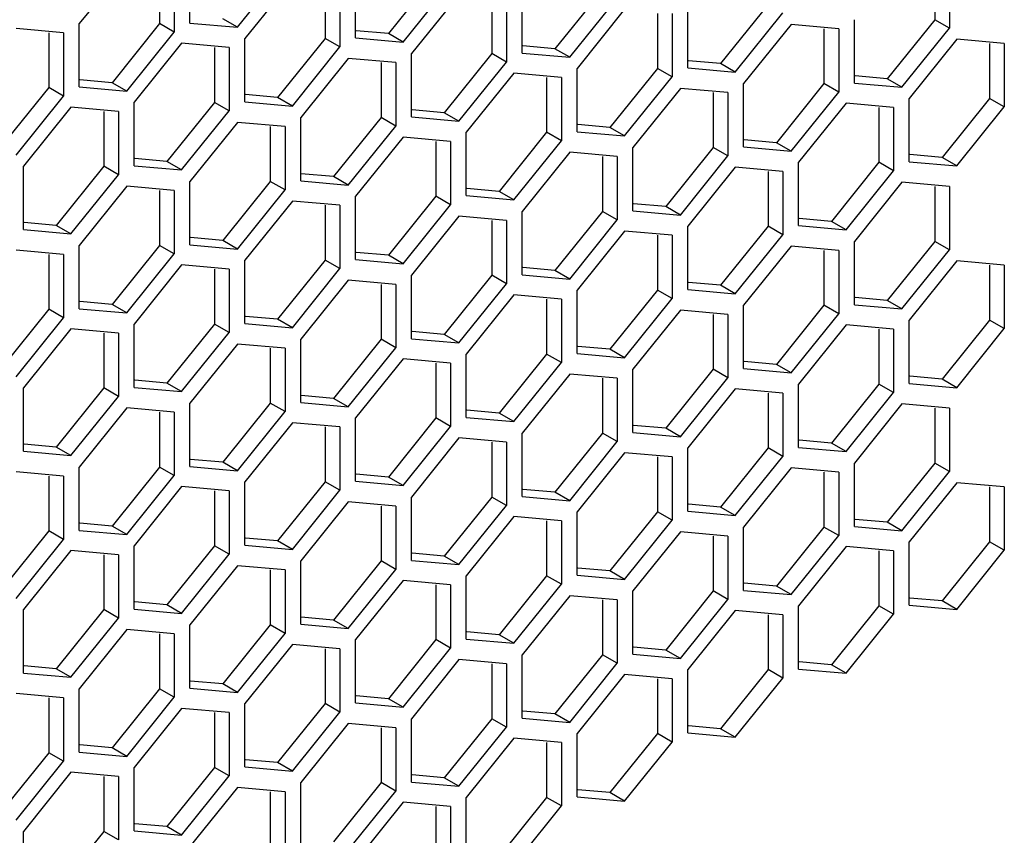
# Model space of a CAD drawing. Header units: millimetres. Extents: x 230 to 1786, y 331 to 2484.
# Tile 13 of 18: x 1491 to 1562, y 1201 to 1259. Entities that reach past the tile are written whole.
import ezdxf

# ---------------------------------------------------------------- set-up
doc = ezdxf.new("R2010")
doc.units = ezdxf.units.MM
doc.header["$LTSCALE"] = 183.04178
doc.layers.add('00_COMPONENTS_6', color=7, linetype='CONTINUOUS')

msp = doc.modelspace()

# ---------------------------------------------------------------- linework, layer by layer
at = {"layer": '00_COMPONENTS_6', "color": 7, "linetype": 'Continuous'}
for p, q in [((1499.096, 1263.431), (1495.667, 1259.164)), ((1503.657, 1259.205), (1503.657, 1263.777)), ((1557.397, 1263.409), (1557.397, 1259.449)), ((1558.457, 1263.409), (1558.457, 1258.837)), ((1501.465, 1263.124), (1501.465, 1259.164)), ((1502.525, 1263.124), (1502.525, 1258.552)), ((1507.086, 1258.898), (1510.516, 1263.165)), ((1515.607, 1258.137), (1515.607, 1262.71)), ((1521.405, 1262.71), (1517.976, 1258.443)), ((1511.046, 1262.363), (1507.617, 1258.097)), ((1513.415, 1262.057), (1513.415, 1258.096)), ((1514.475, 1262.057), (1514.475, 1257.484)), ((1519.036, 1257.831), (1522.466, 1262.097)), ((1523.067, 1261.267), (1519.637, 1257)), ((1527.628, 1257.041), (1527.628, 1261.613)), ((1533.426, 1261.613), (1529.996, 1257.347)), ((1525.436, 1260.96), (1525.436, 1257)), ((1526.496, 1260.96), (1526.496, 1256.388)), ((1531.057, 1256.734), (1534.487, 1261.001)), ((1539.578, 1255.973), (1539.578, 1260.546)), ((1545.376, 1260.546), (1541.946, 1256.279)), ((1535.017, 1260.199), (1531.587, 1255.933)), ((1537.386, 1259.893), (1537.386, 1255.933)), ((1538.446, 1259.893), (1538.446, 1255.32)), ((1543.007, 1255.667), (1546.437, 1259.933)), ((1495.667, 1254.592), (1495.667, 1259.164)), ((1501.465, 1259.164), (1498.035, 1254.898)), ((1502.525, 1258.552), (1501.465, 1259.164)), ((1503.657, 1259.205), (1507.086, 1258.898)), ((1507.086, 1258.898), (1506.026, 1259.511)), ((1547.038, 1259.103), (1543.608, 1254.836)), ((1550.467, 1258.796), (1547.038, 1259.103)), ((1551.598, 1254.877), (1551.598, 1259.449)), ((1557.397, 1259.449), (1553.967, 1255.183)), ((1558.457, 1258.837), (1557.397, 1259.449)), ((1494.535, 1258.511), (1491.106, 1258.817)), ((1493.474, 1258.511), (1493.474, 1254.551)), ((1494.535, 1258.511), (1494.535, 1253.938)), ((1499.096, 1254.285), (1502.525, 1258.552)), ((1517.976, 1258.443), (1515.653, 1258.651)), ((1519.036, 1257.831), (1517.976, 1258.443)), ((1549.406, 1258.796), (1549.406, 1254.836)), ((1550.467, 1258.796), (1550.467, 1254.224)), ((1555.028, 1254.57), (1558.457, 1258.837)), ((1503.056, 1257.75), (1499.626, 1253.484)), ((1506.485, 1257.444), (1503.056, 1257.75)), ((1507.617, 1253.524), (1507.617, 1258.097)), ((1513.415, 1258.096), (1509.985, 1253.83)), ((1514.475, 1257.484), (1513.415, 1258.096)), ((1515.607, 1258.137), (1519.036, 1257.831)), ((1529.996, 1257.347), (1527.673, 1257.554)), ((1558.988, 1258.035), (1555.558, 1253.769)), ((1562.417, 1257.729), (1558.988, 1258.035)), ((1561.356, 1257.729), (1561.356, 1253.769)), ((1562.417, 1257.729), (1562.417, 1253.156)), ((1505.425, 1257.444), (1505.425, 1253.483)), ((1506.485, 1257.444), (1506.485, 1252.871)), ((1511.046, 1253.218), (1514.475, 1257.484)), ((1519.637, 1252.428), (1519.637, 1257)), ((1525.436, 1257), (1522.006, 1252.734)), ((1526.496, 1256.388), (1525.436, 1257)), ((1527.628, 1257.041), (1531.057, 1256.734)), ((1531.057, 1256.734), (1529.996, 1257.347)), ((1515.077, 1256.653), (1511.647, 1252.387)), ((1518.506, 1256.347), (1515.077, 1256.653)), ((1517.445, 1256.347), (1517.445, 1252.387)), ((1518.506, 1256.347), (1518.506, 1251.774)), ((1523.067, 1252.121), (1526.496, 1256.388)), ((1541.946, 1256.279), (1539.624, 1256.487)), ((1543.007, 1255.667), (1541.946, 1256.279)), ((1527.027, 1255.586), (1523.597, 1251.32)), ((1530.456, 1255.28), (1527.027, 1255.586)), ((1531.587, 1251.36), (1531.587, 1255.933)), ((1537.386, 1255.933), (1533.956, 1251.666)), ((1538.446, 1255.32), (1537.386, 1255.933)), ((1539.578, 1255.973), (1543.007, 1255.667)), ((1553.967, 1255.183), (1551.644, 1255.39)), ((1498.035, 1254.898), (1495.712, 1255.105)), ((1499.096, 1254.285), (1498.035, 1254.898)), ((1529.395, 1255.28), (1529.395, 1251.319)), ((1530.456, 1255.28), (1530.456, 1250.707)), ((1535.017, 1251.054), (1538.446, 1255.32)), ((1543.608, 1250.264), (1543.608, 1254.836)), ((1549.406, 1254.836), (1545.977, 1250.57)), ((1550.467, 1254.224), (1549.406, 1254.836)), ((1551.598, 1254.877), (1555.028, 1254.57)), ((1555.028, 1254.57), (1553.967, 1255.183)), ((1493.474, 1254.551), (1490.045, 1250.284)), ((1494.535, 1253.938), (1493.474, 1254.551)), ((1495.667, 1254.592), (1499.096, 1254.285)), ((1509.985, 1253.83), (1507.662, 1254.038)), ((1539.047, 1254.489), (1535.618, 1250.223)), ((1542.477, 1254.183), (1539.047, 1254.489)), ((1541.416, 1254.183), (1541.416, 1250.223)), ((1542.477, 1254.183), (1542.477, 1249.61)), ((1547.038, 1249.957), (1550.467, 1254.224)), ((1491.106, 1249.672), (1494.535, 1253.938)), ((1499.626, 1248.911), (1499.626, 1253.484)), ((1505.425, 1253.483), (1501.995, 1249.217)), ((1506.485, 1252.871), (1505.425, 1253.483)), ((1507.617, 1253.524), (1511.046, 1253.218)), ((1511.046, 1253.218), (1509.985, 1253.83)), ((1550.997, 1253.422), (1547.568, 1249.156)), ((1554.427, 1253.116), (1550.997, 1253.422)), ((1555.558, 1249.196), (1555.558, 1253.769)), ((1561.356, 1253.769), (1557.927, 1249.502)), ((1562.417, 1253.156), (1561.356, 1253.769)), ((1495.065, 1253.137), (1491.636, 1248.87)), ((1498.495, 1252.83), (1495.065, 1253.137)), ((1497.434, 1252.83), (1497.434, 1248.87)), ((1498.495, 1252.83), (1498.495, 1248.258)), ((1503.056, 1248.605), (1506.485, 1252.871)), ((1522.006, 1252.734), (1519.683, 1252.941)), ((1523.067, 1252.121), (1522.006, 1252.734)), ((1553.366, 1253.116), (1553.366, 1249.155)), ((1554.427, 1253.116), (1554.427, 1248.543)), ((1558.988, 1248.89), (1562.417, 1253.156)), ((1507.086, 1252.04), (1503.657, 1247.774)), ((1510.516, 1251.734), (1507.086, 1252.04)), ((1511.647, 1247.814), (1511.647, 1252.387)), ((1517.445, 1252.387), (1514.016, 1248.121)), ((1518.506, 1251.774), (1517.445, 1252.387)), ((1519.637, 1252.428), (1523.067, 1252.121)), ((1533.956, 1251.666), (1531.633, 1251.874)), ((1509.455, 1251.734), (1509.455, 1247.774)), ((1510.516, 1251.734), (1510.516, 1247.161)), ((1515.077, 1247.508), (1518.506, 1251.774)), ((1523.597, 1246.747), (1523.597, 1251.32)), ((1529.395, 1251.319), (1525.966, 1247.053)), ((1530.456, 1250.707), (1529.395, 1251.319)), ((1531.587, 1251.36), (1535.017, 1251.054)), ((1535.017, 1251.054), (1533.956, 1251.666)), ((1519.036, 1250.973), (1515.607, 1246.707)), ((1522.466, 1250.666), (1519.036, 1250.973)), ((1521.405, 1250.666), (1521.405, 1246.706)), ((1522.466, 1250.666), (1522.466, 1246.094)), ((1527.027, 1246.441), (1530.456, 1250.707)), ((1545.977, 1250.57), (1543.654, 1250.777)), ((1547.038, 1249.957), (1545.977, 1250.57)), ((1531.057, 1249.876), (1527.628, 1245.61)), ((1534.487, 1249.57), (1531.057, 1249.876)), ((1535.618, 1245.651), (1535.618, 1250.223)), ((1541.416, 1250.223), (1537.987, 1245.957)), ((1542.477, 1249.61), (1541.416, 1250.223)), ((1543.608, 1250.264), (1547.038, 1249.957)), ((1557.927, 1249.502), (1555.604, 1249.71)), ((1501.995, 1249.217), (1499.672, 1249.425)), ((1503.056, 1248.605), (1501.995, 1249.217)), ((1533.426, 1249.57), (1533.426, 1245.61)), ((1534.487, 1249.57), (1534.487, 1244.997)), ((1539.047, 1245.344), (1542.477, 1249.61)), ((1547.568, 1244.583), (1547.568, 1249.156)), ((1553.366, 1249.155), (1549.937, 1244.889)), ((1554.427, 1248.543), (1553.366, 1249.155)), ((1555.558, 1249.196), (1558.988, 1248.89)), ((1558.988, 1248.89), (1557.927, 1249.502)), ((1491.636, 1244.298), (1491.636, 1248.87)), ((1497.434, 1248.87), (1494.005, 1244.604)), ((1498.495, 1248.258), (1497.434, 1248.87)), ((1499.626, 1248.911), (1503.056, 1248.605)), ((1514.016, 1248.121), (1511.693, 1248.328)), ((1543.007, 1248.809), (1539.578, 1244.543)), ((1546.437, 1248.503), (1543.007, 1248.809)), ((1545.376, 1248.503), (1545.376, 1244.542)), ((1546.437, 1248.503), (1546.437, 1243.93)), ((1550.997, 1244.277), (1554.427, 1248.543)), ((1495.065, 1243.991), (1498.495, 1248.258)), ((1503.657, 1243.201), (1503.657, 1247.774)), ((1509.455, 1247.774), (1506.026, 1243.507)), ((1510.516, 1247.161), (1509.455, 1247.774)), ((1511.647, 1247.814), (1515.077, 1247.508)), ((1515.077, 1247.508), (1514.016, 1248.121)), ((1555.028, 1247.712), (1551.598, 1243.446)), ((1558.457, 1247.406), (1555.028, 1247.712)), ((1499.096, 1247.427), (1495.667, 1243.161)), ((1502.525, 1247.121), (1499.096, 1247.427)), ((1501.465, 1247.121), (1501.465, 1243.16)), ((1502.525, 1247.121), (1502.525, 1242.548)), ((1507.086, 1242.895), (1510.516, 1247.161)), ((1525.966, 1247.053), (1523.643, 1247.261)), ((1527.027, 1246.441), (1525.966, 1247.053)), ((1557.397, 1247.406), (1557.397, 1243.446)), ((1558.457, 1247.406), (1558.457, 1242.833)), ((1511.046, 1246.36), (1507.617, 1242.093)), ((1514.475, 1246.053), (1511.046, 1246.36)), ((1515.607, 1242.134), (1515.607, 1246.707)), ((1521.405, 1246.706), (1517.976, 1242.44)), ((1522.466, 1246.094), (1521.405, 1246.706)), ((1523.597, 1246.747), (1527.027, 1246.441)), ((1537.987, 1245.957), (1535.664, 1246.164)), ((1513.415, 1246.053), (1513.415, 1242.093)), ((1514.475, 1246.053), (1514.475, 1241.481)), ((1519.036, 1241.828), (1522.466, 1246.094)), ((1527.628, 1241.037), (1527.628, 1245.61)), ((1533.426, 1245.61), (1529.996, 1241.343)), ((1534.487, 1244.997), (1533.426, 1245.61)), ((1535.618, 1245.651), (1539.047, 1245.344)), ((1539.047, 1245.344), (1537.987, 1245.957)), ((1494.005, 1244.604), (1491.682, 1244.811)), ((1523.067, 1245.263), (1519.637, 1240.997)), ((1526.496, 1244.957), (1523.067, 1245.263)), ((1525.436, 1244.957), (1525.436, 1240.997)), ((1526.496, 1244.957), (1526.496, 1240.384)), ((1531.057, 1240.731), (1534.487, 1244.997)), ((1549.937, 1244.889), (1547.614, 1245.097)), ((1550.997, 1244.277), (1549.937, 1244.889)), ((1491.636, 1244.298), (1495.065, 1243.991)), ((1495.065, 1243.991), (1494.005, 1244.604)), ((1535.017, 1244.196), (1531.587, 1239.929)), ((1538.446, 1243.889), (1535.017, 1244.196)), ((1539.578, 1239.97), (1539.578, 1244.543)), ((1545.376, 1244.542), (1541.946, 1240.276)), ((1546.437, 1243.93), (1545.376, 1244.542)), ((1547.568, 1244.583), (1550.997, 1244.277)), ((1506.026, 1243.507), (1503.703, 1243.715)), ((1507.086, 1242.895), (1506.026, 1243.507)), ((1537.386, 1243.889), (1537.386, 1239.929)), ((1538.446, 1243.889), (1538.446, 1239.317)), ((1543.007, 1239.664), (1546.437, 1243.93)), ((1551.598, 1238.873), (1551.598, 1243.446)), ((1557.397, 1243.446), (1553.967, 1239.179)), ((1558.457, 1242.833), (1557.397, 1243.446)), ((1494.535, 1242.508), (1491.106, 1242.814)), ((1495.667, 1238.588), (1495.667, 1243.161)), ((1501.465, 1243.16), (1498.035, 1238.894)), ((1502.525, 1242.548), (1501.465, 1243.16)), ((1503.657, 1243.201), (1507.086, 1242.895)), ((1517.976, 1242.44), (1515.653, 1242.647)), ((1547.038, 1243.099), (1543.608, 1238.833)), ((1550.467, 1242.793), (1547.038, 1243.099)), ((1549.406, 1242.793), (1549.406, 1238.833)), ((1550.467, 1242.793), (1550.467, 1238.22)), ((1555.028, 1238.567), (1558.457, 1242.833)), ((1493.474, 1242.508), (1493.474, 1238.547)), ((1494.535, 1242.508), (1494.535, 1237.935)), ((1499.096, 1238.282), (1502.525, 1242.548)), ((1507.617, 1237.521), (1507.617, 1242.093)), ((1513.415, 1242.093), (1509.985, 1237.827)), ((1514.475, 1241.481), (1513.415, 1242.093)), ((1515.607, 1242.134), (1519.036, 1241.828)), ((1519.036, 1241.828), (1517.976, 1242.44)), ((1558.988, 1242.032), (1555.558, 1237.765)), ((1562.417, 1241.725), (1558.988, 1242.032)), ((1503.056, 1241.747), (1499.626, 1237.48)), ((1506.485, 1241.44), (1503.056, 1241.747)), ((1505.425, 1241.44), (1505.425, 1237.48)), ((1506.485, 1241.44), (1506.485, 1236.868)), ((1511.046, 1237.214), (1514.475, 1241.481)), ((1529.996, 1241.343), (1527.673, 1241.551)), ((1531.057, 1240.731), (1529.996, 1241.343)), ((1561.356, 1241.725), (1561.356, 1237.765)), ((1562.417, 1241.725), (1562.417, 1237.153)), ((1515.077, 1240.65), (1511.647, 1236.384)), ((1518.506, 1240.344), (1515.077, 1240.65)), ((1519.637, 1236.424), (1519.637, 1240.997)), ((1525.436, 1240.997), (1522.006, 1236.73)), ((1526.496, 1240.384), (1525.436, 1240.997)), ((1527.628, 1241.037), (1531.057, 1240.731)), ((1541.946, 1240.276), (1539.624, 1240.483)), ((1517.445, 1240.344), (1517.445, 1236.383)), ((1518.506, 1240.344), (1518.506, 1235.771)), ((1523.067, 1236.118), (1526.496, 1240.384)), ((1531.587, 1235.357), (1531.587, 1239.929)), ((1537.386, 1239.929), (1533.956, 1235.663)), ((1538.446, 1239.317), (1537.386, 1239.929)), ((1539.578, 1239.97), (1543.007, 1239.664)), ((1543.007, 1239.664), (1541.946, 1240.276)), ((1498.035, 1238.894), (1495.712, 1239.102)), ((1527.027, 1239.583), (1523.597, 1235.316)), ((1530.456, 1239.276), (1527.027, 1239.583)), ((1529.395, 1239.276), (1529.395, 1235.316)), ((1530.456, 1239.276), (1530.456, 1234.704)), ((1535.017, 1235.05), (1538.446, 1239.317)), ((1553.967, 1239.179), (1551.644, 1239.387)), ((1555.028, 1238.567), (1553.967, 1239.179)), ((1493.474, 1238.547), (1490.045, 1234.281)), ((1494.535, 1237.935), (1493.474, 1238.547)), ((1495.667, 1238.588), (1499.096, 1238.282)), ((1499.096, 1238.282), (1498.035, 1238.894)), ((1539.047, 1238.486), (1535.618, 1234.22)), ((1542.477, 1238.18), (1539.047, 1238.486)), ((1543.608, 1234.26), (1543.608, 1238.833)), ((1549.406, 1238.833), (1545.977, 1234.566)), ((1550.467, 1238.22), (1549.406, 1238.833)), ((1551.598, 1238.873), (1555.028, 1238.567)), ((1491.106, 1233.669), (1494.535, 1237.935)), ((1509.985, 1237.827), (1507.662, 1238.034)), ((1511.046, 1237.214), (1509.985, 1237.827)), ((1541.416, 1238.18), (1541.416, 1234.219)), ((1542.477, 1238.18), (1542.477, 1233.607)), ((1547.038, 1233.954), (1550.467, 1238.22)), ((1555.558, 1233.193), (1555.558, 1237.765)), ((1561.356, 1237.765), (1557.927, 1233.499)), ((1562.417, 1237.153), (1561.356, 1237.765)), ((1495.065, 1237.133), (1491.636, 1232.867)), ((1498.495, 1236.827), (1495.065, 1237.133)), ((1499.626, 1232.908), (1499.626, 1237.48)), ((1505.425, 1237.48), (1501.995, 1233.214)), ((1506.485, 1236.868), (1505.425, 1237.48)), ((1507.617, 1237.521), (1511.046, 1237.214)), ((1522.006, 1236.73), (1519.683, 1236.938)), ((1550.997, 1237.419), (1547.568, 1233.152)), ((1554.427, 1237.112), (1550.997, 1237.419)), ((1553.366, 1237.112), (1553.366, 1233.152)), ((1554.427, 1237.112), (1554.427, 1232.54)), ((1558.988, 1232.886), (1562.417, 1237.153)), ((1497.434, 1236.827), (1497.434, 1232.867)), ((1498.495, 1236.827), (1498.495, 1232.254)), ((1503.056, 1232.601), (1506.485, 1236.868)), ((1511.647, 1231.811), (1511.647, 1236.384)), ((1517.445, 1236.383), (1514.016, 1232.117)), ((1518.506, 1235.771), (1517.445, 1236.383)), ((1519.637, 1236.424), (1523.067, 1236.118)), ((1523.067, 1236.118), (1522.006, 1236.73)), ((1507.086, 1236.037), (1503.657, 1231.771)), ((1510.516, 1235.731), (1507.086, 1236.037)), ((1509.455, 1235.731), (1509.455, 1231.77)), ((1510.516, 1235.731), (1510.516, 1231.158)), ((1515.077, 1231.505), (1518.506, 1235.771)), ((1533.956, 1235.663), (1531.633, 1235.87)), ((1535.017, 1235.05), (1533.956, 1235.663)), ((1519.036, 1234.969), (1515.607, 1230.703)), ((1522.466, 1234.663), (1519.036, 1234.969)), ((1523.597, 1230.744), (1523.597, 1235.316)), ((1529.395, 1235.316), (1525.966, 1231.05)), ((1530.456, 1234.704), (1529.395, 1235.316)), ((1531.587, 1235.357), (1535.017, 1235.05)), ((1521.405, 1234.663), (1521.405, 1230.703)), ((1522.466, 1234.663), (1522.466, 1230.09)), ((1527.027, 1230.437), (1530.456, 1234.704)), ((1535.618, 1229.647), (1535.618, 1234.22)), ((1541.416, 1234.219), (1537.987, 1229.953)), ((1542.477, 1233.607), (1541.416, 1234.219)), ((1543.608, 1234.26), (1547.038, 1233.954)), ((1545.977, 1234.566), (1543.654, 1234.774)), ((1547.038, 1233.954), (1545.977, 1234.566)), ((1501.995, 1233.214), (1499.672, 1233.421)), ((1531.057, 1233.873), (1527.628, 1229.607)), ((1534.487, 1233.567), (1531.057, 1233.873)), ((1533.426, 1233.567), (1533.426, 1229.606)), ((1534.487, 1233.567), (1534.487, 1228.994)), ((1539.047, 1229.341), (1542.477, 1233.607)), ((1557.927, 1233.499), (1555.604, 1233.706)), ((1558.988, 1232.886), (1557.927, 1233.499)), ((1491.636, 1228.294), (1491.636, 1232.867)), ((1497.434, 1232.867), (1494.005, 1228.6)), ((1498.495, 1232.254), (1497.434, 1232.867)), ((1499.626, 1232.908), (1503.056, 1232.601)), ((1503.056, 1232.601), (1501.995, 1233.214)), ((1543.007, 1232.805), (1539.578, 1228.539)), ((1546.437, 1232.499), (1543.007, 1232.805)), ((1547.568, 1228.58), (1547.568, 1233.152)), ((1553.366, 1233.152), (1549.937, 1228.886)), ((1554.427, 1232.54), (1553.366, 1233.152)), ((1555.558, 1233.193), (1558.988, 1232.886)), ((1495.065, 1227.988), (1498.495, 1232.254)), ((1514.016, 1232.117), (1511.693, 1232.325)), ((1515.077, 1231.505), (1514.016, 1232.117)), ((1545.376, 1232.499), (1545.376, 1228.539)), ((1546.437, 1232.499), (1546.437, 1227.926)), ((1550.997, 1228.273), (1554.427, 1232.54)), ((1499.096, 1231.424), (1495.667, 1227.157)), ((1502.525, 1231.117), (1499.096, 1231.424)), ((1503.657, 1227.198), (1503.657, 1231.771)), ((1509.455, 1231.77), (1506.026, 1227.504)), ((1510.516, 1231.158), (1509.455, 1231.77)), ((1511.647, 1231.811), (1515.077, 1231.505)), ((1525.966, 1231.05), (1523.643, 1231.257)), ((1555.028, 1231.709), (1551.598, 1227.443)), ((1558.457, 1231.403), (1555.028, 1231.709)), ((1557.397, 1231.403), (1557.397, 1227.442)), ((1558.457, 1231.403), (1558.457, 1226.83)), ((1501.465, 1231.117), (1501.465, 1227.157)), ((1502.525, 1231.117), (1502.525, 1226.545)), ((1507.086, 1226.892), (1510.516, 1231.158)), ((1515.607, 1226.13), (1515.607, 1230.703)), ((1521.405, 1230.703), (1517.976, 1226.436)), ((1522.466, 1230.09), (1521.405, 1230.703)), ((1523.597, 1230.744), (1527.027, 1230.437)), ((1527.027, 1230.437), (1525.966, 1231.05)), ((1511.046, 1230.356), (1507.617, 1226.09)), ((1514.475, 1230.05), (1511.046, 1230.356)), ((1513.415, 1230.05), (1513.415, 1226.09)), ((1514.475, 1230.05), (1514.475, 1225.477)), ((1519.036, 1225.824), (1522.466, 1230.09)), ((1537.987, 1229.953), (1535.664, 1230.161)), ((1539.047, 1229.341), (1537.987, 1229.953)), ((1523.067, 1229.26), (1519.637, 1224.993)), ((1526.496, 1228.953), (1523.067, 1229.26)), ((1527.628, 1225.034), (1527.628, 1229.607)), ((1533.426, 1229.606), (1529.996, 1225.34)), ((1534.487, 1228.994), (1533.426, 1229.606)), ((1535.618, 1229.647), (1539.047, 1229.341)), ((1494.005, 1228.6), (1491.682, 1228.808)), ((1495.065, 1227.988), (1494.005, 1228.6)), ((1525.436, 1228.953), (1525.436, 1224.993)), ((1526.496, 1228.953), (1526.496, 1224.381)), ((1531.057, 1224.728), (1534.487, 1228.994)), ((1539.578, 1223.966), (1539.578, 1228.539)), ((1545.376, 1228.539), (1541.946, 1224.272)), ((1546.437, 1227.926), (1545.376, 1228.539)), ((1547.568, 1228.58), (1550.997, 1228.273)), ((1549.937, 1228.886), (1547.614, 1229.093)), ((1550.997, 1228.273), (1549.937, 1228.886)), ((1491.636, 1228.294), (1495.065, 1227.988)), ((1506.026, 1227.504), (1503.703, 1227.711)), ((1535.017, 1228.192), (1531.587, 1223.926)), ((1538.446, 1227.886), (1535.017, 1228.192)), ((1537.386, 1227.886), (1537.386, 1223.926)), ((1538.446, 1227.886), (1538.446, 1223.313)), ((1543.007, 1223.66), (1546.437, 1227.926)), ((1495.667, 1222.585), (1495.667, 1227.157)), ((1501.465, 1227.157), (1498.035, 1222.891)), ((1502.525, 1226.545), (1501.465, 1227.157)), ((1503.657, 1227.198), (1507.086, 1226.892)), ((1507.086, 1226.892), (1506.026, 1227.504)), ((1547.038, 1227.096), (1543.608, 1222.829)), ((1550.467, 1226.789), (1547.038, 1227.096)), ((1551.598, 1222.87), (1551.598, 1227.443)), ((1557.397, 1227.442), (1553.967, 1223.176)), ((1558.457, 1226.83), (1557.397, 1227.442)), ((1494.535, 1226.504), (1491.106, 1226.811)), ((1493.474, 1226.504), (1493.474, 1222.544)), ((1494.535, 1226.504), (1494.535, 1221.932)), ((1499.096, 1222.278), (1502.525, 1226.545)), ((1517.976, 1226.436), (1515.653, 1226.644)), ((1519.036, 1225.824), (1517.976, 1226.436)), ((1549.406, 1226.789), (1549.406, 1222.829)), ((1550.467, 1226.789), (1550.467, 1222.217)), ((1555.028, 1222.564), (1558.457, 1226.83)), ((1503.056, 1225.743), (1499.626, 1221.477)), ((1506.485, 1225.437), (1503.056, 1225.743)), ((1507.617, 1221.517), (1507.617, 1226.09)), ((1513.415, 1226.09), (1509.985, 1221.823)), ((1514.475, 1225.477), (1513.415, 1226.09)), ((1515.607, 1226.13), (1519.036, 1225.824)), ((1558.988, 1226.028), (1555.558, 1221.762)), ((1562.417, 1225.722), (1558.988, 1226.028)), ((1561.356, 1225.722), (1561.356, 1221.762)), ((1562.417, 1225.722), (1562.417, 1221.149)), ((1505.425, 1225.437), (1505.425, 1221.476)), ((1506.485, 1225.437), (1506.485, 1220.864)), ((1511.046, 1221.211), (1514.475, 1225.477)), ((1519.637, 1220.421), (1519.637, 1224.993)), ((1525.436, 1224.993), (1522.006, 1220.727)), ((1526.496, 1224.381), (1525.436, 1224.993)), ((1527.628, 1225.034), (1531.057, 1224.728)), ((1529.996, 1225.34), (1527.673, 1225.547)), ((1531.057, 1224.728), (1529.996, 1225.34)), ((1515.077, 1224.647), (1511.647, 1220.38)), ((1518.506, 1224.34), (1515.077, 1224.647)), ((1517.445, 1224.34), (1517.445, 1220.38)), ((1518.506, 1224.34), (1518.506, 1219.768)), ((1523.067, 1220.114), (1526.496, 1224.381)), ((1541.946, 1224.272), (1539.624, 1224.48)), ((1543.007, 1223.66), (1541.946, 1224.272)), ((1527.027, 1223.579), (1523.597, 1219.313)), ((1530.456, 1223.273), (1527.027, 1223.579)), ((1531.587, 1219.353), (1531.587, 1223.926)), ((1537.386, 1223.926), (1533.956, 1219.659)), ((1538.446, 1223.313), (1537.386, 1223.926)), ((1539.578, 1223.966), (1543.007, 1223.66)), ((1498.035, 1222.891), (1495.712, 1223.098)), ((1499.096, 1222.278), (1498.035, 1222.891)), ((1529.395, 1223.273), (1529.395, 1219.312)), ((1530.456, 1223.273), (1530.456, 1218.7)), ((1535.017, 1219.047), (1538.446, 1223.313)), ((1543.608, 1218.257), (1543.608, 1222.829)), ((1549.406, 1222.829), (1545.977, 1218.563)), ((1550.467, 1222.217), (1549.406, 1222.829)), ((1551.598, 1222.87), (1555.028, 1222.564)), ((1553.967, 1223.176), (1551.644, 1223.383)), ((1555.028, 1222.564), (1553.967, 1223.176)), ((1493.474, 1222.544), (1490.045, 1218.278)), ((1494.535, 1221.932), (1493.474, 1222.544)), ((1495.667, 1222.585), (1499.096, 1222.278)), ((1509.985, 1221.823), (1507.662, 1222.031)), ((1539.047, 1222.483), (1535.618, 1218.216)), ((1542.477, 1222.176), (1539.047, 1222.483)), ((1541.416, 1222.176), (1541.416, 1218.216)), ((1542.477, 1222.176), (1542.477, 1217.604)), ((1547.038, 1217.95), (1550.467, 1222.217)), ((1491.106, 1217.665), (1494.535, 1221.932)), ((1499.626, 1216.904), (1499.626, 1221.477)), ((1505.425, 1221.476), (1501.995, 1217.21)), ((1506.485, 1220.864), (1505.425, 1221.476)), ((1507.617, 1221.517), (1511.046, 1221.211)), ((1511.046, 1221.211), (1509.985, 1221.823)), ((1550.997, 1221.415), (1547.568, 1217.149)), ((1554.427, 1221.109), (1550.997, 1221.415)), ((1555.558, 1217.189), (1555.558, 1221.762)), ((1561.356, 1221.762), (1557.927, 1217.495)), ((1562.417, 1221.149), (1561.356, 1221.762)), ((1495.065, 1221.13), (1491.636, 1216.864)), ((1498.495, 1220.824), (1495.065, 1221.13)), ((1497.434, 1220.824), (1497.434, 1216.863)), ((1498.495, 1220.824), (1498.495, 1216.251)), ((1503.056, 1216.598), (1506.485, 1220.864)), ((1522.006, 1220.727), (1519.683, 1220.934)), ((1523.067, 1220.114), (1522.006, 1220.727)), ((1553.366, 1221.109), (1553.366, 1217.148)), ((1554.427, 1221.109), (1554.427, 1216.536)), ((1558.988, 1216.883), (1562.417, 1221.149)), ((1507.086, 1220.033), (1503.657, 1215.767)), ((1510.516, 1219.727), (1507.086, 1220.033)), ((1511.647, 1215.808), (1511.647, 1220.38)), ((1517.445, 1220.38), (1514.016, 1216.114)), ((1518.506, 1219.768), (1517.445, 1220.38)), ((1519.637, 1220.421), (1523.067, 1220.114)), ((1533.956, 1219.659), (1531.633, 1219.867)), ((1509.455, 1219.727), (1509.455, 1215.767)), ((1510.516, 1219.727), (1510.516, 1215.154)), ((1515.077, 1215.501), (1518.506, 1219.768)), ((1523.597, 1214.74), (1523.597, 1219.313)), ((1529.395, 1219.312), (1525.966, 1215.046)), ((1530.456, 1218.7), (1529.395, 1219.312)), ((1531.587, 1219.353), (1535.017, 1219.047)), ((1535.017, 1219.047), (1533.956, 1219.659)), ((1519.036, 1218.966), (1515.607, 1214.7)), ((1522.466, 1218.66), (1519.036, 1218.966)), ((1521.405, 1218.66), (1521.405, 1214.699)), ((1522.466, 1218.66), (1522.466, 1214.087)), ((1527.027, 1214.434), (1530.456, 1218.7)), ((1545.977, 1218.563), (1543.654, 1218.77)), ((1547.038, 1217.95), (1545.977, 1218.563)), ((1531.057, 1217.869), (1527.628, 1213.603)), ((1534.487, 1217.563), (1531.057, 1217.869)), ((1535.618, 1213.644), (1535.618, 1218.216)), ((1541.416, 1218.216), (1537.987, 1213.95)), ((1542.477, 1217.604), (1541.416, 1218.216)), ((1543.608, 1218.257), (1547.038, 1217.95)), ((1501.995, 1217.21), (1499.672, 1217.418)), ((1503.056, 1216.598), (1501.995, 1217.21)), ((1533.426, 1217.563), (1533.426, 1213.603)), ((1534.487, 1217.563), (1534.487, 1212.99)), ((1539.047, 1213.337), (1542.477, 1217.604)), ((1547.568, 1212.576), (1547.568, 1217.149)), ((1553.366, 1217.148), (1549.937, 1212.882)), ((1554.427, 1216.536), (1553.366, 1217.148)), ((1555.558, 1217.189), (1558.988, 1216.883)), ((1557.927, 1217.495), (1555.604, 1217.703)), ((1558.988, 1216.883), (1557.927, 1217.495)), ((1491.636, 1212.291), (1491.636, 1216.864)), ((1497.434, 1216.863), (1494.005, 1212.597)), ((1498.495, 1216.251), (1497.434, 1216.863)), ((1499.626, 1216.904), (1503.056, 1216.598)), ((1514.016, 1216.114), (1511.693, 1216.321)), ((1543.007, 1216.802), (1539.578, 1212.536)), ((1546.437, 1216.496), (1543.007, 1216.802)), ((1545.376, 1216.496), (1545.376, 1212.535)), ((1546.437, 1216.496), (1546.437, 1211.923)), ((1550.997, 1212.27), (1554.427, 1216.536)), ((1495.065, 1211.985), (1498.495, 1216.251)), ((1503.657, 1211.194), (1503.657, 1215.767)), ((1509.455, 1215.767), (1506.026, 1211.5)), ((1510.516, 1215.154), (1509.455, 1215.767)), ((1511.647, 1215.808), (1515.077, 1215.501)), ((1515.077, 1215.501), (1514.016, 1216.114)), ((1499.096, 1215.42), (1495.667, 1211.154)), ((1502.525, 1215.114), (1499.096, 1215.42)), ((1501.465, 1215.114), (1501.465, 1211.154)), ((1502.525, 1215.114), (1502.525, 1210.541)), ((1507.086, 1210.888), (1510.516, 1215.154)), ((1525.966, 1215.046), (1523.643, 1215.254)), ((1527.027, 1214.434), (1525.966, 1215.046)), ((1511.046, 1214.353), (1507.617, 1210.086)), ((1514.475, 1214.046), (1511.046, 1214.353)), ((1515.607, 1210.127), (1515.607, 1214.7)), ((1521.405, 1214.699), (1517.976, 1210.433)), ((1522.466, 1214.087), (1521.405, 1214.699)), ((1523.597, 1214.74), (1527.027, 1214.434)), ((1513.415, 1214.046), (1513.415, 1210.086)), ((1514.475, 1214.046), (1514.475, 1209.474)), ((1519.036, 1209.821), (1522.466, 1214.087)), ((1527.628, 1209.03), (1527.628, 1213.603)), ((1533.426, 1213.603), (1529.996, 1209.336)), ((1534.487, 1212.99), (1533.426, 1213.603)), ((1535.618, 1213.644), (1539.047, 1213.337)), ((1537.987, 1213.95), (1535.664, 1214.157)), ((1539.047, 1213.337), (1537.987, 1213.95)), ((1494.005, 1212.597), (1491.682, 1212.804)), ((1523.067, 1213.256), (1519.637, 1208.99)), ((1526.496, 1212.95), (1523.067, 1213.256)), ((1525.436, 1212.95), (1525.436, 1208.99)), ((1526.496, 1212.95), (1526.496, 1208.377)), ((1531.057, 1208.724), (1534.487, 1212.99)), ((1549.937, 1212.882), (1547.614, 1213.09)), ((1550.997, 1212.27), (1549.937, 1212.882)), ((1491.636, 1212.291), (1495.065, 1211.985)), ((1495.065, 1211.985), (1494.005, 1212.597)), ((1535.017, 1212.189), (1531.587, 1207.922)), ((1538.446, 1211.882), (1535.017, 1212.189)), ((1539.578, 1207.963), (1539.578, 1212.536)), ((1545.376, 1212.535), (1541.946, 1208.269)), ((1546.437, 1211.923), (1545.376, 1212.535)), ((1547.568, 1212.576), (1550.997, 1212.27)), ((1506.026, 1211.5), (1503.703, 1211.708)), ((1507.086, 1210.888), (1506.026, 1211.5)), ((1537.386, 1211.882), (1537.386, 1207.922)), ((1538.446, 1211.882), (1538.446, 1207.31)), ((1543.007, 1207.657), (1546.437, 1211.923)), ((1494.535, 1210.501), (1491.106, 1210.807)), ((1495.667, 1206.581), (1495.667, 1211.154)), ((1501.465, 1211.154), (1498.035, 1206.887)), ((1502.525, 1210.541), (1501.465, 1211.154)), ((1503.657, 1211.194), (1507.086, 1210.888)), ((1517.976, 1210.433), (1515.653, 1210.64)), ((1493.474, 1210.501), (1493.474, 1206.54)), ((1494.535, 1210.501), (1494.535, 1205.928)), ((1499.096, 1206.275), (1502.525, 1210.541)), ((1507.617, 1205.514), (1507.617, 1210.086)), ((1513.415, 1210.086), (1509.985, 1205.82)), ((1514.475, 1209.474), (1513.415, 1210.086)), ((1515.607, 1210.127), (1519.036, 1209.821)), ((1519.036, 1209.821), (1517.976, 1210.433)), ((1503.056, 1209.74), (1499.626, 1205.473)), ((1506.485, 1209.433), (1503.056, 1209.74)), ((1505.425, 1209.433), (1505.425, 1205.473)), ((1506.485, 1209.433), (1506.485, 1204.861)), ((1511.046, 1205.207), (1514.475, 1209.474)), ((1529.996, 1209.336), (1527.673, 1209.544)), ((1531.057, 1208.724), (1529.996, 1209.336)), ((1515.077, 1208.643), (1511.647, 1204.377)), ((1518.506, 1208.337), (1515.077, 1208.643)), ((1519.637, 1204.417), (1519.637, 1208.99)), ((1525.436, 1208.99), (1522.006, 1204.723)), ((1526.496, 1208.377), (1525.436, 1208.99)), ((1527.628, 1209.03), (1531.057, 1208.724)), ((1517.445, 1208.337), (1517.445, 1204.376)), ((1518.506, 1208.337), (1518.506, 1203.764)), ((1523.067, 1204.111), (1526.496, 1208.377)), ((1531.587, 1203.35), (1531.587, 1207.922)), ((1537.386, 1207.922), (1533.956, 1203.656)), ((1538.446, 1207.31), (1537.386, 1207.922)), ((1539.578, 1207.963), (1543.007, 1207.657)), ((1541.946, 1208.269), (1539.624, 1208.477)), ((1543.007, 1207.657), (1541.946, 1208.269)), ((1498.035, 1206.887), (1495.712, 1207.095)), ((1527.027, 1207.576), (1523.597, 1203.309)), ((1530.456, 1207.269), (1527.027, 1207.576)), ((1529.395, 1207.269), (1529.395, 1203.309)), ((1530.456, 1207.269), (1530.456, 1202.697)), ((1535.017, 1203.043), (1538.446, 1207.31)), ((1493.474, 1206.54), (1490.045, 1202.274)), ((1494.535, 1205.928), (1493.474, 1206.54)), ((1495.667, 1206.581), (1499.096, 1206.275)), ((1499.096, 1206.275), (1498.035, 1206.887)), ((1491.106, 1201.662), (1494.535, 1205.928)), ((1509.985, 1205.82), (1507.662, 1206.027)), ((1511.046, 1205.207), (1509.985, 1205.82)), ((1495.065, 1205.126), (1491.636, 1200.86)), ((1498.495, 1204.82), (1495.065, 1205.126)), ((1499.626, 1200.901), (1499.626, 1205.473)), ((1505.425, 1205.473), (1501.995, 1201.207)), ((1506.485, 1204.861), (1505.425, 1205.473)), ((1507.617, 1205.514), (1511.046, 1205.207)), ((1497.434, 1204.82), (1497.434, 1200.86)), ((1498.495, 1204.82), (1498.495, 1200.247)), ((1503.056, 1200.594), (1506.485, 1204.861)), ((1511.647, 1199.804), (1511.647, 1204.377)), ((1517.445, 1204.376), (1514.016, 1200.11)), ((1518.506, 1203.764), (1517.445, 1204.376)), ((1519.637, 1204.417), (1523.067, 1204.111)), ((1522.006, 1204.723), (1519.683, 1204.931)), ((1523.067, 1204.111), (1522.006, 1204.723)), ((1507.086, 1204.03), (1503.657, 1199.764)), ((1510.516, 1203.724), (1507.086, 1204.03)), ((1509.455, 1203.724), (1509.455, 1199.763)), ((1510.516, 1203.724), (1510.516, 1199.151)), ((1515.077, 1199.498), (1518.506, 1203.764)), ((1533.956, 1203.656), (1531.633, 1203.863)), ((1535.017, 1203.043), (1533.956, 1203.656)), ((1519.036, 1202.962), (1515.607, 1198.696)), ((1522.466, 1202.656), (1519.036, 1202.962)), ((1523.597, 1198.737), (1523.597, 1203.309)), ((1529.395, 1203.309), (1525.966, 1199.043)), ((1530.456, 1202.697), (1529.395, 1203.309)), ((1531.587, 1203.35), (1535.017, 1203.043)), ((1521.405, 1202.656), (1521.405, 1198.696)), ((1522.466, 1202.656), (1522.466, 1198.083)), ((1527.027, 1198.43), (1530.456, 1202.697)), ((1501.995, 1201.207), (1499.672, 1201.414)), ((1491.636, 1196.287), (1491.636, 1200.86)), ((1497.434, 1200.86), (1494.005, 1196.594)), ((1498.495, 1200.247), (1497.434, 1200.86)), ((1499.626, 1200.901), (1503.056, 1200.594)), ((1503.056, 1200.594), (1501.995, 1201.207))]:
    msp.add_line(p, q, dxfattribs=at)

doc.saveas('drawing.dxf')
